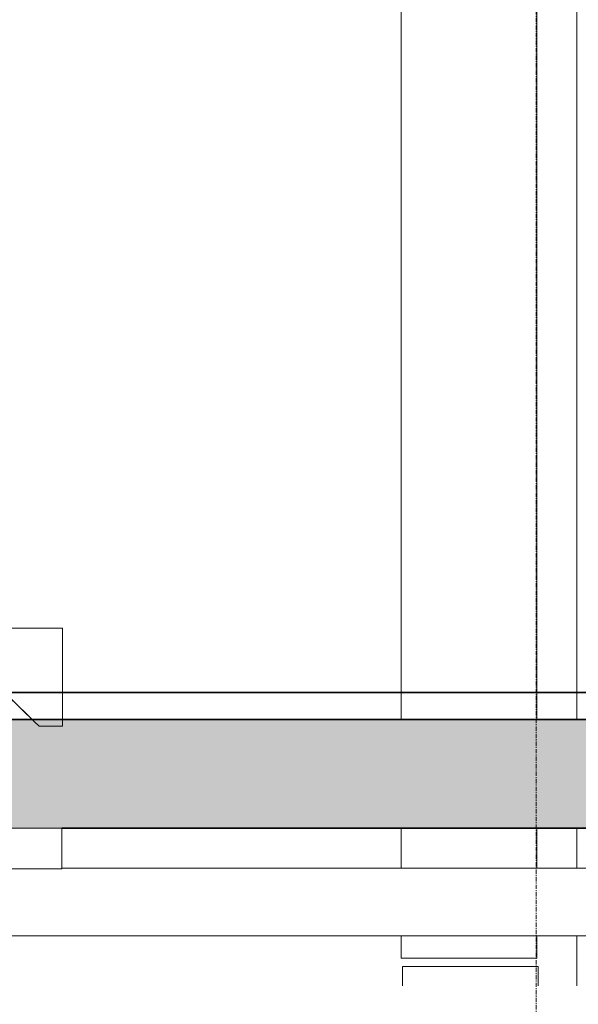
# Model space of a CAD drawing. Header units: millimetres. Extents: x 61846 to 198573, y 13020 to 52988.
# Tile 63 of 150: x 133758 to 135405, y 15525 to 18428. Entities that reach past the tile are written whole.
import ezdxf

# ---------------------------------------------------------------- set-up
doc = ezdxf.new("R2010")
doc.units = ezdxf.units.MM
doc.linetypes.add('Grid Line', pattern=[22.225, 12.7, -3.175, 3.175, -3.175])
for name, color, linetype, lineweight in [('A-FLOR', 192, 'Continuous', 50), ('E-CABL-TRAY', 211, 'Continuous', 18), ('E-LITE-EQPM', 33, 'Continuous', 18), ('M-HVAC-DUCT', 70, 'Continuous', 18), ('P-PIPE', 3, 'Continuous', 18), ('S-GRID', 1, 'Continuous', 18), ('S-STRS', 31, 'Continuous', 18)]:
    doc.layers.add(name, color=color, linetype=linetype, lineweight=lineweight)

# ---------------------------------------------------------------- blocks, each defined once
blk = doc.blocks.new('Cable Tray with Fittings_NLRS_61_CT_UN_kabelladder_DNL_7744661 - Cable Tray with Fittings_NLRS_61_CT_UN_kabelladder_DNL_7744661-501497-GZ lierenkamer 1')
at = {"layer": 'E-CABL-TRAY', "color": 7, "lineweight": 9}
for p, q in [((70372.4, 19206.9), (70372.4, 16365)), ((70772.4, 16365), (70772.4, 18714.6)), ((70372.4, 16045), (70372.4, 15927)), ((70772.4, 15927), (70772.4, 16045)), ((70372.4, 15727), (70372.4, 15660.9)), ((70772.4, 15660.9), (70772.4, 15727)), ((70772.4, 15660.9), (70372.4, 15660.9))]:
    blk.add_line(p, q, dxfattribs=at)
blk = doc.blocks.new('Round Duct_NLRS_57_DU_verz staal _zadel Ro-Re __DNL_3865493 - Round Duct_NLRS_57_DU_verz staal _zadel Ro-Re __DNL_3865493-549436-GZ lierenkamer 1')
at = {"layer": 'M-HVAC-DUCT', "color": 7, "lineweight": 9}
for p, q in [((85603.7, 15927), (69372, 15927)), ((68003.7, 15727), (85603.7, 15727))]:
    blk.add_line(p, q, dxfattribs=at)
blk = doc.blocks.new('NLRS_63_LF_LB_plafond armatuur_gen_ISR_NLRS_63_LF_LB_armatuur recht_DNL_3954427 - NLRS_63_LF_LB_plafond armatuur_gen_ISR_NLRS_63_LF_LB_armatuur recht_DNL_3954427-549721-GZ lierenkamer 1')
at = {"layer": 'E-LITE-EQPM', "color": 7, "lineweight": 9}
for p, q in [((68872, 16045), (69372, 16045)), ((68872, 15925), (68872, 16045)), ((69372, 15925), (69372, 16045)), ((69372, 15925), (68872, 15925))]:
    blk.add_line(p, q, dxfattribs=at)
blk = doc.blocks.new('Cable Tray with Fittings_NLRS_61_CT_UN_kabelgoot_DNL_7729225 - Cable Tray with Fittings_NLRS_61_CT_UN_kabelgoot_DNL_7729225-580493-GZ lierenkamer 1')
at = {"layer": 'E-CABL-TRAY', "color": 7, "lineweight": 9}
for p, q in [((70376.7, 15636.6), (70776.7, 15636.6)), ((70376.7, 15579.3), (70376.7, 15636.6)), ((70776.7, 15579.3), (70776.7, 15636.6))]:
    blk.add_line(p, q, dxfattribs=at)
blk = doc.blocks.new('Pipe Types_NLRS_55_PI_UN_Staal - gekoeldwater_DNL_7028416 - Pipe Types_NLRS_55_PI_UN_Staal - gekoeldwater_DNL_7028416-613172-GZ lierenkamer 1')
at = {"layer": 'P-PIPE', "color": 7, "lineweight": 9}
for p, q in [((70890.1, 18569.7), (70890.1, 16365)), ((70890.1, 16045), (70890.1, 15927)), ((70890.1, 15727), (70890.1, 15579.3))]:
    blk.add_line(p, q, dxfattribs=at)
blk = doc.blocks.new('TadP_A_INS_INSTALLATIES_rvt-3-GZ lierenkamer 1')
at = {"layer": 'E-CABL-TRAY', "lineweight": 9}
for name in ['Cable Tray with Fittings_NLRS_61_CT_UN_kabelladder_DNL_7744661 - Cable Tray with Fittings_NLRS_61_CT_UN_kabelladder_DNL_7744661-501497-GZ lierenkamer 1', 'Cable Tray with Fittings_NLRS_61_CT_UN_kabelgoot_DNL_7729225 - Cable Tray with Fittings_NLRS_61_CT_UN_kabelgoot_DNL_7729225-580493-GZ lierenkamer 1']:
    blk.add_blockref(name, (0, 0), dxfattribs=at)
at = {"layer": 'E-LITE-EQPM', "lineweight": 9}
blk.add_blockref('NLRS_63_LF_LB_plafond armatuur_gen_ISR_NLRS_63_LF_LB_armatuur recht_DNL_3954427 - NLRS_63_LF_LB_plafond armatuur_gen_ISR_NLRS_63_LF_LB_armatuur recht_DNL_3954427-549721-GZ lierenkamer 1', (0, 0), dxfattribs=at)
at = {"layer": 'M-HVAC-DUCT', "lineweight": 9}
blk.add_blockref('Round Duct_NLRS_57_DU_verz staal _zadel Ro-Re __DNL_3865493 - Round Duct_NLRS_57_DU_verz staal _zadel Ro-Re __DNL_3865493-549436-GZ lierenkamer 1', (0, 0), dxfattribs=at)
at = {"layer": 'P-PIPE', "lineweight": 9}
blk.add_blockref('Pipe Types_NLRS_55_PI_UN_Staal - gekoeldwater_DNL_7028416 - Pipe Types_NLRS_55_PI_UN_Staal - gekoeldwater_DNL_7028416-613172-GZ lierenkamer 1', (0, 0), dxfattribs=at)
blk = doc.blocks.new('Floor_28_PBT_FL_druklaag_d_80 __400__C30_37_2397569 - Floor_28_PBT_FL_druklaag_d_80 __400__C30_37_2397569-312101-GZ lierenkamer 1')
at = {"layer": 'A-FLOR', "color": 90, "lineweight": 35}
for p, q in [((86555.2, 16445), (67706.3, 16445)), ((70372.4, 16445), (69374.3, 16445)), ((70372.4, 16445), (69374.3, 16445)), ((70890.1, 16445), (70772.4, 16445)), ((70890.1, 16445), (70772.4, 16445)), ((67756.3, 16365), (71511.4, 16365))]:
    blk.add_line(p, q, dxfattribs=at)
blk = doc.blocks.new('Floor_28_PBT_FL_druklaag_d_80 __400__C30_37_2397569 - Floor_28_PBT_FL_druklaag_d_80 __400__C30_37_2397569-312105-GZ lierenkamer 1')
blk.add_blockref('Floor_28_PBT_FL_druklaag_d_80 __400__C30_37_2397569 - Floor_28_PBT_FL_druklaag_d_80 __400__C30_37_2397569-312101-GZ lierenkamer 1', (0, 0))
blk = doc.blocks.new('TadP_A_CON_CONSTRUCTIE_rvt-3-GZ lierenkamer 1')
at = {"layer": 'A-FLOR'}
h = blk.add_hatch(color=135, dxfattribs=at)
h.paths.add_polyline_path([(76157.5, 16045), (78750, 16045), (78750, 16365), (71851.4, 16365), (71851.4, 16045), (75462.9, 16045)])
h.paths.add_polyline_path([(67821.6, 16045), (71511.4, 16045), (71511.4, 16365), (67756.3, 16365), (67756.3, 16045)])
h.paths.add_polyline_path([(86255, 16045), (86255, 16365), (79090, 16365), (79090, 16045), (85882.8, 16045)])
at = {"layer": 'A-FLOR', "color": 90, "lineweight": 35}
for p, q in [((71511.4, 16365), (67756.3, 16365)), ((69372, 16045), (71511.4, 16045))]:
    blk.add_line(p, q, dxfattribs=at)
at = {"layer": 'A-FLOR', "color": 10, "lineweight": 18}
blk.add_blockref('Floor_28_PBT_FL_druklaag_d_80 __400__C30_37_2397569 - Floor_28_PBT_FL_druklaag_d_80 __400__C30_37_2397569-312105-GZ lierenkamer 1', (0, 0), dxfattribs=at)
blk = doc.blocks.new('_NOAHH_Trap - segment_Trapsegment-x 2608736 - _NOAHH_Trap - segment_Trapsegment-x-150784-GZ lierenkamer 1')
at = {"layer": 'S-STRS', "color": 7, "lineweight": 9}
for p, q in [((68606.3, 17032.6), (68606.3, 17201)), ((68606.3, 17201), (68798.3, 17201)), ((68606.3, 17201), (68606.3, 17032.6)), ((68606.3, 17201), (68606.3, 17032.6)), ((68798.3, 17201), (68606.3, 17201)), ((68798.3, 17201), (68606.3, 17201)), ((68798.3, 17201), (68798.3, 17012)), ((68798.3, 17012), (68798.3, 17201)), ((68798.3, 17012), (68798.3, 17201)), ((68654.3, 16985.4), (68606.3, 17032.6)), ((68606.3, 17032.6), (68654.3, 16985.4)), ((68606.3, 17032.6), (68689.2, 16951)), ((68702.3, 16938.1), (68654.3, 16985.4)), ((68702.3, 16938.1), (68654.3, 16985.4)), ((68654.3, 16985.4), (68702.3, 16938.1)), ((68654.3, 16985.4), (68702.3, 16938.1)), ((68798.3, 17012), (68990.3, 17012)), ((68990.3, 17012), (68798.3, 17012)), ((68990.3, 17012), (68798.3, 17012)), ((68990.3, 17012), (68990.3, 16823)), ((68990.3, 16823), (68990.3, 17012)), ((68990.3, 16823), (68990.3, 17012)), ((68702.3, 16938.1), (68689.2, 16951)), ((68689.2, 16951), (68702.3, 16938.1)), ((68689.2, 16951), (68702.3, 16938.1)), ((68750.3, 16890.9), (68702.3, 16938.1)), ((68702.3, 16938.1), (68750.3, 16890.9)), ((68750.3, 16890.9), (68702.3, 16938.1)), ((68702.3, 16938.1), (68715.3, 16925.3)), ((68702.3, 16938.1), (68715.3, 16925.3)), ((68715.3, 16925.3), (68702.3, 16938.1)), ((68702.3, 16938.1), (68750.3, 16890.9)), ((68715.3, 16925.3), (68785.2, 16856.5)), ((68798.3, 16843.6), (68750.3, 16890.9)), ((68798.3, 16843.6), (68750.3, 16890.9)), ((68750.3, 16890.9), (68798.3, 16843.6)), ((68750.3, 16890.9), (68798.3, 16843.6)), ((68785.2, 16856.5), (68798.3, 16843.6)), ((68785.2, 16856.5), (68798.3, 16843.6)), ((68798.3, 16843.6), (68785.2, 16856.5)), ((68846.3, 16796.4), (68798.3, 16843.6)), ((68798.3, 16843.6), (68846.3, 16796.4)), ((68846.3, 16796.4), (68798.3, 16843.6)), ((68798.3, 16843.6), (68811.3, 16830.8)), ((68798.3, 16843.6), (68811.3, 16830.8)), ((68811.3, 16830.8), (68798.3, 16843.6)), ((68798.3, 16843.6), (68846.3, 16796.4)), ((68811.3, 16830.8), (68881.2, 16762)), ((68990.3, 16823), (69182.3, 16823)), ((69182.3, 16823), (68990.3, 16823)), ((69182.3, 16823), (68990.3, 16823)), ((69182.3, 16823), (69182.3, 16634)), ((69182.3, 16634), (69182.3, 16823)), ((69182.3, 16634), (69182.3, 16823)), ((68894.3, 16749.1), (68846.3, 16796.4)), ((68894.3, 16749.1), (68846.3, 16796.4)), ((68846.3, 16796.4), (68894.3, 16749.1)), ((68846.3, 16796.4), (68894.3, 16749.1)), ((68881.2, 16762), (68894.3, 16749.1)), ((68881.2, 16762), (68894.3, 16749.1)), ((68894.3, 16749.1), (68881.2, 16762)), ((68942.3, 16701.9), (68894.3, 16749.1)), ((68894.3, 16749.1), (68942.3, 16701.9)), ((68942.3, 16701.9), (68894.3, 16749.1)), ((68894.3, 16749.1), (68907.3, 16736.3)), ((68894.3, 16749.1), (68907.3, 16736.3)), ((68894.3, 16749.1), (68942.3, 16701.9)), ((68907.3, 16736.3), (68894.3, 16749.1)), ((68907.3, 16736.3), (68977.2, 16667.5)), ((68990.3, 16654.6), (68942.3, 16701.9)), ((68990.3, 16654.6), (68942.3, 16701.9)), ((68942.3, 16701.9), (68990.3, 16654.6)), ((68942.3, 16701.9), (68990.3, 16654.6)), ((68977.2, 16667.5), (68990.3, 16654.6)), ((68977.2, 16667.5), (68990.3, 16654.6)), ((68990.3, 16654.6), (68977.2, 16667.5)), ((69038.3, 16607.4), (68990.3, 16654.6)), ((68990.3, 16654.6), (69038.3, 16607.4)), ((69038.3, 16607.4), (68990.3, 16654.6)), ((68990.3, 16654.6), (69003.3, 16641.8)), ((68990.3, 16654.6), (69003.3, 16641.8)), ((68990.3, 16654.6), (69038.3, 16607.4)), ((69003.3, 16641.8), (68990.3, 16654.6)), ((69003.3, 16641.8), (69073.2, 16573)), ((69086.3, 16560.1), (69038.3, 16607.4)), ((69086.3, 16560.1), (69038.3, 16607.4)), ((69038.3, 16607.4), (69086.3, 16560.1)), ((69038.3, 16607.4), (69086.3, 16560.1)), ((69182.3, 16634), (69374.3, 16634)), ((69374.3, 16634), (69182.3, 16634)), ((69374.3, 16634), (69182.3, 16634)), ((69374.3, 16365), (69374.3, 16634)), ((69374.3, 16345), (69374.3, 16634)), ((69374.3, 16634), (69374.3, 16365)), ((69073.2, 16573), (69086.3, 16560.1)), ((69073.2, 16573), (69086.3, 16560.1)), ((69086.3, 16560.1), (69073.2, 16573)), ((69134.3, 16512.9), (69086.3, 16560.1)), ((69086.3, 16560.1), (69134.3, 16512.9)), ((69134.3, 16512.9), (69086.3, 16560.1)), ((69086.3, 16560.1), (69099.3, 16547.3)), ((69086.3, 16560.1), (69099.3, 16547.3)), ((69086.3, 16560.1), (69134.3, 16512.9)), ((69099.3, 16547.3), (69086.3, 16560.1)), ((69099.3, 16547.3), (69169.2, 16478.5)), ((69182.3, 16465.6), (69134.3, 16512.9)), ((69182.3, 16465.6), (69134.3, 16512.9)), ((69134.3, 16512.9), (69182.3, 16465.6)), ((69134.3, 16512.9), (69182.3, 16465.6)), ((69169.2, 16478.5), (69182.3, 16465.6)), ((69169.2, 16478.5), (69182.3, 16465.6)), ((69182.3, 16465.6), (69169.2, 16478.5)), ((69230.3, 16418.4), (69182.3, 16465.6)), ((69182.3, 16465.6), (69230.3, 16418.4)), ((69230.3, 16418.4), (69182.3, 16465.6)), ((69182.3, 16465.6), (69195.3, 16452.8)), ((69182.3, 16465.6), (69195.3, 16452.8)), ((69182.3, 16465.6), (69230.3, 16418.4)), ((69195.3, 16452.8), (69182.3, 16465.6)), ((69195.3, 16452.8), (69265.2, 16384)), ((69278.3, 16371.1), (69230.3, 16418.4)), ((69278.3, 16371.1), (69230.3, 16418.4)), ((69230.3, 16418.4), (69278.3, 16371.1)), ((69230.3, 16418.4), (69278.3, 16371.1)), ((69265.2, 16384), (69278.3, 16371.1)), ((69265.2, 16384), (69278.3, 16371.1)), ((69278.3, 16371.1), (69265.2, 16384)), ((69284.5, 16365), (69278.3, 16371.1)), ((69278.3, 16371.1), (69284.5, 16365)), ((69278.3, 16371.1), (69291.3, 16358.3)), ((69284.5, 16365), (69278.3, 16371.1)), ((69278.3, 16371.1), (69284.5, 16365)), ((69278.3, 16371.1), (69284.5, 16365)), ((69284.5, 16365), (69278.3, 16371.1)), ((69291.3, 16358.3), (69304.8, 16345)), ((69304.8, 16345), (69374.3, 16345))]:
    blk.add_line(p, q, dxfattribs=at)
blk = doc.blocks.new('_NOAHH_Trap - segment_Trapsegment-x 2608736 - _NOAHH_Trap - segment_Trapsegment-x 2608736-150788-GZ lierenkamer 1')
blk.add_blockref('_NOAHH_Trap - segment_Trapsegment-x 2608736 - _NOAHH_Trap - segment_Trapsegment-x-150784-GZ lierenkamer 1', (0, 0))
blk = doc.blocks.new('TadP_A_BWK_BOUWKUNDE_rvt-3-GZ lierenkamer 1')
at = {"layer": 'S-STRS', "color": 250, "lineweight": 25}
blk.add_blockref('_NOAHH_Trap - segment_Trapsegment-x 2608736 - _NOAHH_Trap - segment_Trapsegment-x 2608736-150788-GZ lierenkamer 1', (0, 0), dxfattribs=at)

msp = doc.modelspace()

# ---------------------------------------------------------------- linework, layer by layer
at = {"layer": 'S-GRID', "linetype": 'Grid Line'}
msp.add_line((135280, 13020.4), (135280, 29225.3), dxfattribs=at)

# ---------------------------------------------------------------- block references
at = {"color": 210, "lineweight": 5}
for name in ['TadP_A_BWK_BOUWKUNDE_rvt-3-GZ lierenkamer 1', 'TadP_A_CON_CONSTRUCTIE_rvt-3-GZ lierenkamer 1', 'TadP_A_INS_INSTALLATIES_rvt-3-GZ lierenkamer 1']:
    msp.add_blockref(name, (64510, 0), dxfattribs=at)

doc.saveas('drawing.dxf')
